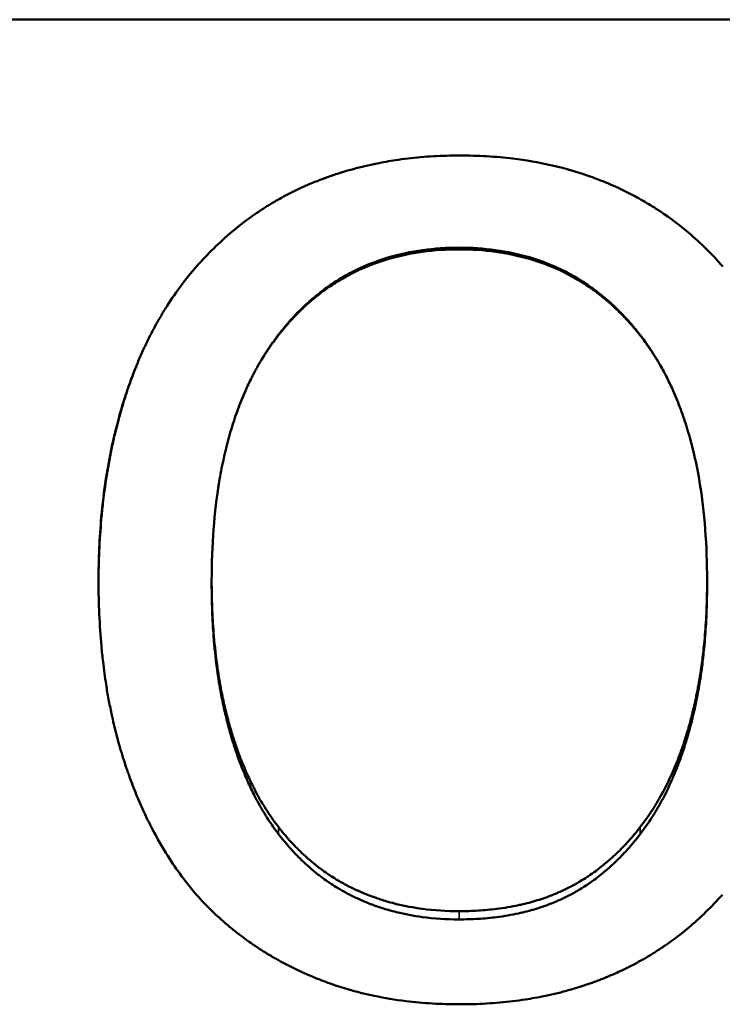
# Model space of a CAD drawing. Header units: inches. Extents: x 3.3 to 58.3, y 0.8 to 38.3.
# Tile 151 of 162: x 40.063 to 40.167, y 35.552 to 35.697. Entities that reach past the tile are written whole.
import ezdxf

# ---------------------------------------------------------------- set-up
doc = ezdxf.new("R2010")
doc.units = ezdxf.units.IN
doc.header["$MEASUREMENT"] = 0
doc.layers.add('Visible (ANSI)', color=7, linetype='Continuous', lineweight=50)
doc.layers.add('Visible Narrow (ANSI)', color=7, linetype='Continuous', lineweight=35)

msp = doc.modelspace()

# ---------------------------------------------------------------- linework, layer by layer
at = {"layer": 'Visible (ANSI)'}
msp.add_line((40.23943, 35.69695), (39.86143, 35.69695), dxfattribs=at)
for points, knots in [([(40.08943, 35.66066), (40.09025, 35.66159), (40.09109, 35.66248), (40.09196, 35.66333), (40.09282, 35.66418), (40.09371, 35.66498), (40.09462, 35.66575), (40.09575, 35.66671), (40.09693, 35.66761), (40.09813, 35.66844), (40.09837, 35.6686), (40.09862, 35.66877), (40.09886, 35.66893), (40.09935, 35.66925), (40.09984, 35.66956), (40.10034, 35.66987), (40.10059, 35.67002), (40.10084, 35.67017), (40.10109, 35.67031), (40.10147, 35.67053), (40.10185, 35.67074), (40.10224, 35.67095), (40.10262, 35.67116), (40.10301, 35.67136), (40.1034, 35.67156), (40.10379, 35.67175), (40.10418, 35.67195), (40.10458, 35.67213), (40.10471, 35.67219), (40.10484, 35.67225), (40.10498, 35.67231), (40.10518, 35.6724), (40.10538, 35.67249), (40.10558, 35.67258), (40.10565, 35.67261), (40.10571, 35.67264), (40.10578, 35.67267), (40.10608, 35.6728), (40.10639, 35.67293), (40.10669, 35.67305), (40.10679, 35.67309), (40.1069, 35.67313), (40.107, 35.67317), (40.1072, 35.67325), (40.10741, 35.67333), (40.10761, 35.67341), (40.10782, 35.67349), (40.10803, 35.67357), (40.10823, 35.67364), (40.10837, 35.67369), (40.10851, 35.67375), (40.10865, 35.67379), (40.10892, 35.67389), (40.1092, 35.67399), (40.10948, 35.67409), (40.10962, 35.67413), (40.10976, 35.67418), (40.1099, 35.67423), (40.11018, 35.67432), (40.11047, 35.67441), (40.11075, 35.67449), (40.11089, 35.67454), (40.11103, 35.67458), (40.11117, 35.67462), (40.1116, 35.67475), (40.11203, 35.67488), (40.11246, 35.67499), (40.11275, 35.67507), (40.11304, 35.67515), (40.11333, 35.67522), (40.11391, 35.67537), (40.11449, 35.67551), (40.11508, 35.67564), (40.11537, 35.6757), (40.11567, 35.67576), (40.11597, 35.67582), (40.11686, 35.676), (40.11776, 35.67616), (40.11867, 35.6763), (40.11928, 35.67639), (40.11989, 35.67647), (40.12051, 35.67655), (40.12174, 35.6767), (40.12299, 35.67681), (40.12426, 35.67688), (40.12553, 35.67695), (40.12682, 35.67699), (40.12813, 35.67699)], [0, 0, 0, 0, 0.166667, 0.166667, 0.166667, 0.333333, 0.333333, 0.333333, 0.541667, 0.541667, 0.541667, 0.583333, 0.583333, 0.583333, 0.666667, 0.666667, 0.666667, 0.708333, 0.708333, 0.708333, 0.770833, 0.770833, 0.770833, 0.833333, 0.833333, 0.833333, 0.895833, 0.895833, 0.895833, 0.916667, 0.916667, 0.916667, 0.947917, 0.947917, 0.947917, 0.958333, 0.958333, 0.958333, 1.005208, 1.005208, 1.005208, 1.020833, 1.020833, 1.020833, 1.052083, 1.052083, 1.052083, 1.083333, 1.083333, 1.083333, 1.104167, 1.104167, 1.104167, 1.145833, 1.145833, 1.145833, 1.166667, 1.166667, 1.166667, 1.208333, 1.208333, 1.208333, 1.229167, 1.229167, 1.229167, 1.291667, 1.291667, 1.291667, 1.333333, 1.333333, 1.333333, 1.416667, 1.416667, 1.416667, 1.458333, 1.458333, 1.458333, 1.583333, 1.583333, 1.583333, 1.666667, 1.666667, 1.666667, 1.833333, 1.833333, 1.833333, 2, 2, 2, 2]), ([(40.12813, 35.67699), (40.12948, 35.67699), (40.13081, 35.67695), (40.13211, 35.67688), (40.13342, 35.6768), (40.1347, 35.67669), (40.13596, 35.67653), (40.13785, 35.6763), (40.13969, 35.67599), (40.14148, 35.67559), (40.14208, 35.67545), (40.14267, 35.67531), (40.14326, 35.67516), (40.14413, 35.67493), (40.145, 35.67468), (40.14585, 35.6744), (40.14614, 35.67431), (40.14642, 35.67422), (40.1467, 35.67412), (40.14712, 35.67398), (40.14754, 35.67383), (40.14796, 35.67368), (40.1483, 35.67355), (40.14865, 35.67342), (40.14899, 35.67328), (40.1494, 35.67312), (40.14981, 35.67295), (40.15021, 35.67278), (40.15028, 35.67275), (40.15035, 35.67272), (40.15041, 35.67269), (40.15062, 35.6726), (40.15082, 35.67251), (40.15102, 35.67242), (40.15122, 35.67233), (40.15141, 35.67224), (40.15161, 35.67215), (40.15174, 35.67208), (40.15188, 35.67202), (40.15201, 35.67196), (40.1524, 35.67177), (40.15279, 35.67158), (40.15318, 35.67138), (40.15344, 35.67124), (40.15369, 35.67111), (40.15395, 35.67097), (40.15471, 35.67056), (40.15546, 35.67013), (40.1562, 35.66967), (40.15669, 35.66937), (40.15718, 35.66906), (40.15766, 35.66874), (40.1591, 35.66778), (40.16048, 35.66673), (40.16181, 35.66561), (40.16358, 35.6641), (40.16526, 35.66246), (40.16683, 35.66066)], [0, 0, 0, 0, 0.166667, 0.166667, 0.166667, 0.333333, 0.333333, 0.333333, 0.583333, 0.583333, 0.583333, 0.666667, 0.666667, 0.666667, 0.791667, 0.791667, 0.791667, 0.833333, 0.833333, 0.833333, 0.895833, 0.895833, 0.895833, 0.947917, 0.947917, 0.947917, 1.010417, 1.010417, 1.010417, 1.020833, 1.020833, 1.020833, 1.052083, 1.052083, 1.052083, 1.083333, 1.083333, 1.083333, 1.104167, 1.104167, 1.104167, 1.166667, 1.166667, 1.166667, 1.208333, 1.208333, 1.208333, 1.333333, 1.333333, 1.333333, 1.416667, 1.416667, 1.416667, 1.666667, 1.666667, 1.666667, 2, 2, 2, 2]), ([(40.12803, 35.66319), (40.12618, 35.66319), (40.1244, 35.66308), (40.12268, 35.66284), (40.12095, 35.66261), (40.11929, 35.66226), (40.1177, 35.6618), (40.1157, 35.66122), (40.1138, 35.66046), (40.112, 35.65951), (40.11164, 35.65932), (40.11128, 35.65913), (40.11093, 35.65892), (40.11023, 35.65852), (40.10954, 35.65808), (40.10886, 35.65762), (40.10853, 35.65739), (40.10819, 35.65715), (40.10787, 35.6569), (40.10737, 35.65653), (40.10689, 35.65614), (40.10641, 35.65574), (40.10594, 35.65534), (40.10547, 35.65492), (40.10501, 35.65448), (40.10463, 35.65412), (40.10425, 35.65374), (40.10388, 35.65336), (40.10381, 35.65328), (40.10374, 35.6532), (40.10366, 35.65313), (40.1033, 35.65274), (40.10293, 35.65233), (40.10258, 35.65192), (40.10251, 35.65184), (40.10244, 35.65176), (40.10237, 35.65167), (40.10216, 35.65142), (40.10195, 35.65117), (40.10174, 35.65091), (40.10164, 35.65078), (40.10153, 35.65065), (40.10143, 35.65052), (40.10133, 35.65039), (40.10123, 35.65025), (40.10113, 35.65012), (40.10099, 35.64994), (40.10086, 35.64977), (40.10073, 35.64958), (40.10066, 35.64949), (40.1006, 35.6494), (40.10053, 35.64931), (40.1004, 35.64913), (40.10027, 35.64895), (40.10015, 35.64876), (40.10008, 35.64867), (40.10002, 35.64857), (40.09996, 35.64848), (40.09983, 35.64829), (40.09971, 35.64811), (40.09958, 35.64792), (40.09952, 35.64782), (40.09946, 35.64772), (40.0994, 35.64763), (40.09922, 35.64734), (40.09904, 35.64705), (40.09886, 35.64675), (40.09875, 35.64656), (40.09863, 35.64636), (40.09852, 35.64616), (40.09829, 35.64576), (40.09807, 35.64535), (40.09785, 35.64494), (40.09774, 35.64473), (40.09763, 35.64453), (40.09753, 35.64432), (40.09721, 35.64369), (40.09691, 35.64305), (40.09662, 35.64239), (40.09642, 35.64195), (40.09623, 35.64151), (40.09605, 35.64105), (40.09568, 35.64015), (40.09534, 35.63922), (40.09502, 35.63827), (40.09486, 35.63779), (40.09471, 35.63731), (40.09456, 35.63682), (40.09411, 35.63535), (40.09372, 35.63383), (40.09338, 35.63224), (40.09315, 35.63119), (40.09294, 35.6301), (40.09276, 35.629), (40.09239, 35.62678), (40.09212, 35.62447), (40.09194, 35.62205), (40.09175, 35.61963), (40.09166, 35.61711), (40.09166, 35.61449)], [0, 0, 0, 0, 0.166667, 0.166667, 0.166667, 0.333333, 0.333333, 0.333333, 0.541667, 0.541667, 0.541667, 0.583333, 0.583333, 0.583333, 0.666667, 0.666667, 0.666667, 0.708333, 0.708333, 0.708333, 0.770833, 0.770833, 0.770833, 0.833333, 0.833333, 0.833333, 0.885417, 0.885417, 0.885417, 0.895833, 0.895833, 0.895833, 0.947917, 0.947917, 0.947917, 0.958333, 0.958333, 0.958333, 0.989583, 0.989583, 0.989583, 1.005208, 1.005208, 1.005208, 1.020833, 1.020833, 1.020833, 1.041667, 1.041667, 1.041667, 1.052083, 1.052083, 1.052083, 1.072917, 1.072917, 1.072917, 1.083333, 1.083333, 1.083333, 1.104167, 1.104167, 1.104167, 1.114583, 1.114583, 1.114583, 1.145833, 1.145833, 1.145833, 1.166667, 1.166667, 1.166667, 1.208333, 1.208333, 1.208333, 1.229167, 1.229167, 1.229167, 1.291667, 1.291667, 1.291667, 1.333333, 1.333333, 1.333333, 1.416667, 1.416667, 1.416667, 1.458333, 1.458333, 1.458333, 1.583333, 1.583333, 1.583333, 1.666667, 1.666667, 1.666667, 1.833333, 1.833333, 1.833333, 2, 2, 2, 2]), ([(40.12803, 35.66345), (40.12618, 35.66345), (40.1244, 35.66333), (40.12268, 35.66309), (40.12095, 35.66286), (40.11929, 35.66251), (40.1177, 35.66203), (40.1157, 35.66144), (40.1138, 35.66067), (40.112, 35.65971), (40.11164, 35.65952), (40.11128, 35.65932), (40.11093, 35.65912), (40.11023, 35.6587), (40.10954, 35.65826), (40.10886, 35.65779), (40.10853, 35.65755), (40.10819, 35.65731), (40.10787, 35.65706), (40.10737, 35.65668), (40.10689, 35.65629), (40.10641, 35.65588), (40.10594, 35.65547), (40.10547, 35.65505), (40.10501, 35.65461), (40.10463, 35.65424), (40.10425, 35.65386), (40.10388, 35.65347), (40.10381, 35.65339), (40.10374, 35.65331), (40.10366, 35.65323), (40.1033, 35.65283), (40.10293, 35.65243), (40.10258, 35.65201), (40.10251, 35.65192), (40.10244, 35.65184), (40.10237, 35.65175), (40.10216, 35.6515), (40.10195, 35.65124), (40.10174, 35.65098), (40.10164, 35.65085), (40.10153, 35.65072), (40.10143, 35.65058), (40.10133, 35.65045), (40.10123, 35.65032), (40.10113, 35.65018), (40.10099, 35.65), (40.10086, 35.64982), (40.10073, 35.64963), (40.10066, 35.64954), (40.1006, 35.64945), (40.10053, 35.64936), (40.1004, 35.64917), (40.10027, 35.64899), (40.10015, 35.6488), (40.10008, 35.6487), (40.10002, 35.64861), (40.09996, 35.64851), (40.09983, 35.64833), (40.09971, 35.64813), (40.09958, 35.64794), (40.09952, 35.64784), (40.09946, 35.64775), (40.0994, 35.64765), (40.09922, 35.64736), (40.09904, 35.64706), (40.09886, 35.64676), (40.09877, 35.6466), (40.09867, 35.64643), (40.09857, 35.64626)], [0, 0, 0, 0, 0.166667, 0.166667, 0.166667, 0.333333, 0.333333, 0.333333, 0.541667, 0.541667, 0.541667, 0.583333, 0.583333, 0.583333, 0.666667, 0.666667, 0.666667, 0.708333, 0.708333, 0.708333, 0.770833, 0.770833, 0.770833, 0.833333, 0.833333, 0.833333, 0.885417, 0.885417, 0.885417, 0.895833, 0.895833, 0.895833, 0.947917, 0.947917, 0.947917, 0.958333, 0.958333, 0.958333, 0.989583, 0.989583, 0.989583, 1.005208, 1.005208, 1.005208, 1.020833, 1.020833, 1.020833, 1.041667, 1.041667, 1.041667, 1.052083, 1.052083, 1.052083, 1.072917, 1.072917, 1.072917, 1.083333, 1.083333, 1.083333, 1.104167, 1.104167, 1.104167, 1.114583, 1.114583, 1.114583, 1.145833, 1.145833, 1.145833, 1.163183, 1.163183, 1.163183, 1.163183]), ([(40.15755, 35.64626), (40.15728, 35.64673), (40.15701, 35.6472), (40.15672, 35.64765), (40.15666, 35.64775), (40.1566, 35.64784), (40.15654, 35.64794), (40.15623, 35.64842), (40.15591, 35.6489), (40.15559, 35.64936), (40.15552, 35.64945), (40.15546, 35.64954), (40.15539, 35.64963), (40.15519, 35.64991), (40.15499, 35.65018), (40.15479, 35.65045), (40.15468, 35.65058), (40.15458, 35.65072), (40.15448, 35.65085), (40.15437, 35.65098), (40.15427, 35.65111), (40.15416, 35.65124), (40.15402, 35.65141), (40.15388, 35.65159), (40.15374, 35.65175), (40.15367, 35.65184), (40.1536, 35.65192), (40.15353, 35.65201), (40.15339, 35.65218), (40.15324, 35.65234), (40.1531, 35.6525), (40.15303, 35.65259), (40.15295, 35.65267), (40.15288, 35.65275), (40.15273, 35.65291), (40.15259, 35.65307), (40.15244, 35.65323), (40.15237, 35.65331), (40.15229, 35.65339), (40.15222, 35.65347), (40.152, 35.6537), (40.15177, 35.65393), (40.15154, 35.65416), (40.15139, 35.65431), (40.15124, 35.65446), (40.15109, 35.65461), (40.15078, 35.6549), (40.15047, 35.65519), (40.15016, 35.65547), (40.15, 35.65561), (40.14984, 35.65575), (40.14968, 35.65588), (40.1492, 35.65629), (40.14872, 35.65668), (40.14822, 35.65706), (40.14789, 35.65731), (40.14756, 35.65755), (40.14722, 35.65779), (40.14655, 35.65826), (40.14586, 35.6587), (40.14515, 35.65912), (40.1448, 35.65932), (40.14444, 35.65952), (40.14408, 35.65971), (40.143, 35.66029), (40.14188, 35.6608), (40.14072, 35.66124), (40.13996, 35.66153), (40.13917, 35.6618), (40.13837, 35.66203), (40.13677, 35.66251), (40.13511, 35.66286), (40.13339, 35.66309), (40.13167, 35.66333), (40.12988, 35.66345), (40.12803, 35.66345)], [0.836817, 0.836817, 0.836817, 0.836817, 0.885417, 0.885417, 0.885417, 0.895833, 0.895833, 0.895833, 0.947917, 0.947917, 0.947917, 0.958333, 0.958333, 0.958333, 0.989583, 0.989583, 0.989583, 1.005208, 1.005208, 1.005208, 1.020833, 1.020833, 1.020833, 1.041667, 1.041667, 1.041667, 1.052083, 1.052083, 1.052083, 1.072917, 1.072917, 1.072917, 1.083333, 1.083333, 1.083333, 1.104167, 1.104167, 1.104167, 1.114583, 1.114583, 1.114583, 1.145833, 1.145833, 1.145833, 1.166667, 1.166667, 1.166667, 1.208333, 1.208333, 1.208333, 1.229167, 1.229167, 1.229167, 1.291667, 1.291667, 1.291667, 1.333333, 1.333333, 1.333333, 1.416667, 1.416667, 1.416667, 1.458333, 1.458333, 1.458333, 1.583333, 1.583333, 1.583333, 1.666667, 1.666667, 1.666667, 1.833333, 1.833333, 1.833333, 2, 2, 2, 2]), ([(40.1645, 35.61449), (40.1645, 35.61711), (40.16441, 35.61963), (40.16422, 35.62205), (40.16404, 35.62447), (40.16376, 35.62678), (40.1634, 35.629), (40.16294, 35.63177), (40.16233, 35.63437), (40.16159, 35.63682), (40.16144, 35.63731), (40.16128, 35.63779), (40.16112, 35.63827), (40.1608, 35.63922), (40.16046, 35.64015), (40.16009, 35.64105), (40.15991, 35.64151), (40.15972, 35.64195), (40.15952, 35.64239), (40.15923, 35.64305), (40.15892, 35.64369), (40.15861, 35.64432), (40.15829, 35.64495), (40.15796, 35.64556), (40.15761, 35.64616), (40.15732, 35.64666), (40.15703, 35.64715), (40.15672, 35.64763), (40.15666, 35.64772), (40.1566, 35.64782), (40.15654, 35.64792), (40.15623, 35.64839), (40.15591, 35.64886), (40.15559, 35.64931), (40.15552, 35.6494), (40.15546, 35.64949), (40.15539, 35.64958), (40.15519, 35.64986), (40.15499, 35.65012), (40.15479, 35.65039), (40.15468, 35.65052), (40.15458, 35.65065), (40.15448, 35.65078), (40.15437, 35.65091), (40.15427, 35.65104), (40.15416, 35.65117), (40.15402, 35.65134), (40.15388, 35.65151), (40.15374, 35.65167), (40.15367, 35.65176), (40.1536, 35.65184), (40.15353, 35.65192), (40.15339, 35.65209), (40.15324, 35.65225), (40.1531, 35.65241), (40.15303, 35.65249), (40.15295, 35.65257), (40.15288, 35.65265), (40.15273, 35.65281), (40.15259, 35.65297), (40.15244, 35.65313), (40.15237, 35.6532), (40.15229, 35.65328), (40.15222, 35.65336), (40.152, 35.65359), (40.15177, 35.65382), (40.15154, 35.65404), (40.15139, 35.65419), (40.15124, 35.65434), (40.15109, 35.65448), (40.15078, 35.65477), (40.15047, 35.65506), (40.15016, 35.65533), (40.15, 35.65547), (40.14984, 35.65561), (40.14968, 35.65574), (40.1492, 35.65614), (40.14872, 35.65653), (40.14822, 35.6569), (40.14789, 35.65715), (40.14756, 35.65739), (40.14722, 35.65762), (40.14655, 35.65808), (40.14586, 35.65852), (40.14515, 35.65892), (40.1448, 35.65913), (40.14444, 35.65932), (40.14408, 35.65951), (40.143, 35.66008), (40.14188, 35.66058), (40.14072, 35.66101), (40.13996, 35.6613), (40.13917, 35.66157), (40.13837, 35.6618), (40.13677, 35.66226), (40.13511, 35.66261), (40.13339, 35.66284), (40.13167, 35.66308), (40.12988, 35.66319), (40.12803, 35.66319)], [0, 0, 0, 0, 0.166667, 0.166667, 0.166667, 0.333333, 0.333333, 0.333333, 0.541667, 0.541667, 0.541667, 0.583333, 0.583333, 0.583333, 0.666667, 0.666667, 0.666667, 0.708333, 0.708333, 0.708333, 0.770833, 0.770833, 0.770833, 0.833333, 0.833333, 0.833333, 0.885417, 0.885417, 0.885417, 0.895833, 0.895833, 0.895833, 0.947917, 0.947917, 0.947917, 0.958333, 0.958333, 0.958333, 0.989583, 0.989583, 0.989583, 1.005208, 1.005208, 1.005208, 1.020833, 1.020833, 1.020833, 1.041667, 1.041667, 1.041667, 1.052083, 1.052083, 1.052083, 1.072917, 1.072917, 1.072917, 1.083333, 1.083333, 1.083333, 1.104167, 1.104167, 1.104167, 1.114583, 1.114583, 1.114583, 1.145833, 1.145833, 1.145833, 1.166667, 1.166667, 1.166667, 1.208333, 1.208333, 1.208333, 1.229167, 1.229167, 1.229167, 1.291667, 1.291667, 1.291667, 1.333333, 1.333333, 1.333333, 1.416667, 1.416667, 1.416667, 1.458333, 1.458333, 1.458333, 1.583333, 1.583333, 1.583333, 1.666667, 1.666667, 1.666667, 1.833333, 1.833333, 1.833333, 2, 2, 2, 2]), ([(40.07503, 35.61449), (40.07503, 35.61611), (40.07507, 35.6177), (40.07514, 35.61927), (40.0752, 35.62083), (40.07531, 35.62238), (40.07544, 35.62389), (40.07562, 35.62579), (40.07584, 35.62765), (40.07612, 35.62946), (40.07617, 35.62983), (40.07623, 35.63019), (40.07629, 35.63055), (40.07641, 35.63127), (40.07654, 35.63198), (40.07668, 35.63269), (40.07674, 35.63305), (40.07682, 35.6334), (40.07689, 35.63375), (40.07703, 35.63445), (40.07719, 35.63514), (40.07735, 35.63583), (40.07743, 35.63618), (40.07751, 35.63652), (40.0776, 35.63686), (40.07773, 35.63737), (40.07786, 35.63788), (40.078, 35.63838), (40.07811, 35.6388), (40.07823, 35.63922), (40.07835, 35.63964), (40.0785, 35.64014), (40.07865, 35.64063), (40.07881, 35.64112), (40.07883, 35.6412), (40.07886, 35.64129), (40.07888, 35.64137), (40.07896, 35.64161), (40.07904, 35.64185), (40.07912, 35.6421), (40.0792, 35.64234), (40.07929, 35.64258), (40.07937, 35.64282), (40.07942, 35.64298), (40.07948, 35.64314), (40.07953, 35.6433), (40.0797, 35.64377), (40.07988, 35.64424), (40.08005, 35.64471), (40.08017, 35.64502), (40.08029, 35.64533), (40.08041, 35.64563), (40.08066, 35.64624), (40.08091, 35.64685), (40.08117, 35.64744), (40.0813, 35.64774), (40.08143, 35.64803), (40.08156, 35.64833), (40.08183, 35.64891), (40.0821, 35.64949), (40.08238, 35.65006), (40.08252, 35.65034), (40.08267, 35.65062), (40.08281, 35.6509), (40.08325, 35.65174), (40.0837, 35.65256), (40.08417, 35.65335), (40.08448, 35.65389), (40.0848, 35.65441), (40.08513, 35.65492), (40.08578, 35.65595), (40.08647, 35.65694), (40.08718, 35.6579), (40.0879, 35.65886), (40.08865, 35.65978), (40.08943, 35.66066)], [0, 0, 0, 0, 0.166667, 0.166667, 0.166667, 0.333333, 0.333333, 0.333333, 0.541667, 0.541667, 0.541667, 0.583333, 0.583333, 0.583333, 0.666667, 0.666667, 0.666667, 0.708333, 0.708333, 0.708333, 0.791667, 0.791667, 0.791667, 0.833333, 0.833333, 0.833333, 0.895833, 0.895833, 0.895833, 0.947917, 0.947917, 0.947917, 1.010417, 1.010417, 1.010417, 1.020833, 1.020833, 1.020833, 1.052083, 1.052083, 1.052083, 1.083333, 1.083333, 1.083333, 1.104167, 1.104167, 1.104167, 1.166667, 1.166667, 1.166667, 1.208333, 1.208333, 1.208333, 1.291667, 1.291667, 1.291667, 1.333333, 1.333333, 1.333333, 1.416667, 1.416667, 1.416667, 1.458333, 1.458333, 1.458333, 1.583333, 1.583333, 1.583333, 1.666667, 1.666667, 1.666667, 1.833333, 1.833333, 1.833333, 2, 2, 2, 2]), ([(40.07503, 35.61425), (40.07504, 35.61581), (40.07507, 35.61734), (40.07514, 35.61886), (40.0752, 35.62045), (40.07531, 35.62202), (40.07544, 35.62356), (40.07551, 35.62433), (40.07559, 35.62509), (40.07568, 35.62585), (40.0758, 35.62698), (40.07595, 35.6281), (40.07612, 35.62921), (40.07617, 35.62958), (40.07623, 35.62995), (40.07629, 35.63031), (40.07641, 35.63104), (40.07654, 35.63177), (40.07668, 35.63249), (40.07674, 35.63285), (40.07682, 35.6332), (40.07689, 35.63356), (40.07703, 35.63427), (40.07719, 35.63498), (40.07735, 35.63568), (40.07743, 35.63602), (40.07751, 35.63637), (40.0776, 35.63672), (40.07773, 35.63724), (40.07786, 35.63775), (40.078, 35.63827), (40.07805, 35.63844), (40.07809, 35.63861), (40.07814, 35.63878), (40.07821, 35.63903), (40.07828, 35.63928), (40.07835, 35.63954), (40.07838, 35.63962), (40.0784, 35.63971), (40.07843, 35.63979), (40.07848, 35.63996), (40.07853, 35.64013), (40.07858, 35.64029), (40.0786, 35.64038), (40.07863, 35.64046), (40.07865, 35.64054), (40.0787, 35.64071), (40.07875, 35.64088), (40.07881, 35.64104), (40.07883, 35.64113), (40.07886, 35.64121), (40.07888, 35.64129), (40.07894, 35.64146), (40.07899, 35.64162), (40.07904, 35.64179), (40.07907, 35.64187), (40.0791, 35.64195), (40.07912, 35.64203), (40.0792, 35.64228), (40.07929, 35.64252), (40.07937, 35.64277), (40.07942, 35.64293), (40.07948, 35.64309), (40.07953, 35.64325), (40.0797, 35.64373), (40.07988, 35.64421), (40.08005, 35.64468), (40.08017, 35.645), (40.08029, 35.64531), (40.08041, 35.64562), (40.0805, 35.64584), (40.08058, 35.64605), (40.08067, 35.64626)], [0.008146, 0.008146, 0.008146, 0.008146, 0.166667, 0.166667, 0.166667, 0.333333, 0.333333, 0.333333, 0.416667, 0.416667, 0.416667, 0.541667, 0.541667, 0.541667, 0.583333, 0.583333, 0.583333, 0.666667, 0.666667, 0.666667, 0.708333, 0.708333, 0.708333, 0.791667, 0.791667, 0.791667, 0.833333, 0.833333, 0.833333, 0.895833, 0.895833, 0.895833, 0.916667, 0.916667, 0.916667, 0.947917, 0.947917, 0.947917, 0.958333, 0.958333, 0.958333, 0.979167, 0.979167, 0.979167, 0.989583, 0.989583, 0.989583, 1.010417, 1.010417, 1.010417, 1.020833, 1.020833, 1.020833, 1.041667, 1.041667, 1.041667, 1.052083, 1.052083, 1.052083, 1.083333, 1.083333, 1.083333, 1.104167, 1.104167, 1.104167, 1.166667, 1.166667, 1.166667, 1.208333, 1.208333, 1.208333, 1.236959, 1.236959, 1.236959, 1.236959]), ([(40.08943, 35.56837), (40.08867, 35.56925), (40.08794, 35.57016), (40.08724, 35.57111), (40.08654, 35.57206), (40.08587, 35.57304), (40.08522, 35.57406), (40.08442, 35.57533), (40.08365, 35.57665), (40.08294, 35.57803), (40.08279, 35.57831), (40.08265, 35.57858), (40.08251, 35.57886), (40.08223, 35.57942), (40.08196, 35.57999), (40.08169, 35.58057), (40.08156, 35.58086), (40.08142, 35.58115), (40.0813, 35.58144), (40.0811, 35.58188), (40.08091, 35.58232), (40.08072, 35.58277), (40.08054, 35.58322), (40.08035, 35.58368), (40.08017, 35.58413), (40.08, 35.58459), (40.07982, 35.58506), (40.07965, 35.58552), (40.07959, 35.58568), (40.07954, 35.58584), (40.07948, 35.58599), (40.0794, 35.58623), (40.07931, 35.58647), (40.07923, 35.5867), (40.0792, 35.58678), (40.07917, 35.58686), (40.07915, 35.58694), (40.07903, 35.5873), (40.0789, 35.58766), (40.07879, 35.58803), (40.07875, 35.58815), (40.07871, 35.58827), (40.07867, 35.58839), (40.07859, 35.58863), (40.07852, 35.58888), (40.07844, 35.58912), (40.07837, 35.58937), (40.07829, 35.58962), (40.07822, 35.58987), (40.07817, 35.59003), (40.07812, 35.5902), (40.07808, 35.59036), (40.07798, 35.5907), (40.07789, 35.59103), (40.0778, 35.59137), (40.07776, 35.59153), (40.07771, 35.5917), (40.07767, 35.59187), (40.07758, 35.59221), (40.07749, 35.59255), (40.07741, 35.59289), (40.07737, 35.59306), (40.07733, 35.59324), (40.07729, 35.59341), (40.07717, 35.59392), (40.07705, 35.59444), (40.07694, 35.59497), (40.07686, 35.59532), (40.07679, 35.59567), (40.07672, 35.59602), (40.07658, 35.59673), (40.07645, 35.59745), (40.07632, 35.59817), (40.07626, 35.59853), (40.0762, 35.59889), (40.07615, 35.59926), (40.07598, 35.60036), (40.07582, 35.60147), (40.07569, 35.6026), (40.0756, 35.60335), (40.07553, 35.60412), (40.07546, 35.60488), (40.07531, 35.60642), (40.07521, 35.60799), (40.07514, 35.60959), (40.07507, 35.61119), (40.07503, 35.61282), (40.07503, 35.61449)], [0, 0, 0, 0, 0.166667, 0.166667, 0.166667, 0.333333, 0.333333, 0.333333, 0.541667, 0.541667, 0.541667, 0.583333, 0.583333, 0.583333, 0.666667, 0.666667, 0.666667, 0.708333, 0.708333, 0.708333, 0.770833, 0.770833, 0.770833, 0.833333, 0.833333, 0.833333, 0.895833, 0.895833, 0.895833, 0.916667, 0.916667, 0.916667, 0.947917, 0.947917, 0.947917, 0.958333, 0.958333, 0.958333, 1.005208, 1.005208, 1.005208, 1.020833, 1.020833, 1.020833, 1.052083, 1.052083, 1.052083, 1.083333, 1.083333, 1.083333, 1.104167, 1.104167, 1.104167, 1.145833, 1.145833, 1.145833, 1.166667, 1.166667, 1.166667, 1.208333, 1.208333, 1.208333, 1.229167, 1.229167, 1.229167, 1.291667, 1.291667, 1.291667, 1.333333, 1.333333, 1.333333, 1.416667, 1.416667, 1.416667, 1.458333, 1.458333, 1.458333, 1.583333, 1.583333, 1.583333, 1.666667, 1.666667, 1.666667, 1.833333, 1.833333, 1.833333, 2, 2, 2, 2]), ([(40.09166, 35.61449), (40.09166, 35.61317), (40.09169, 35.61188), (40.09173, 35.61061), (40.09178, 35.60934), (40.09185, 35.6081), (40.09195, 35.60689), (40.09207, 35.60536), (40.09222, 35.60388), (40.09242, 35.60244), (40.09246, 35.60215), (40.0925, 35.60186), (40.09254, 35.60158), (40.09262, 35.60101), (40.09271, 35.60044), (40.09281, 35.59988), (40.09286, 35.5996), (40.0929, 35.59933), (40.09296, 35.59905), (40.09303, 35.59863), (40.09311, 35.59822), (40.09319, 35.59782), (40.09328, 35.59741), (40.09336, 35.59701), (40.09345, 35.5966), (40.09354, 35.5962), (40.09363, 35.59581), (40.09373, 35.59541), (40.09376, 35.59528), (40.0938, 35.59515), (40.09383, 35.59502), (40.09388, 35.59483), (40.09393, 35.59463), (40.09398, 35.59444), (40.094, 35.59437), (40.09401, 35.59431), (40.09403, 35.59424), (40.09411, 35.59396), (40.09419, 35.59367), (40.09427, 35.59338), (40.09429, 35.59329), (40.09432, 35.59319), (40.09435, 35.5931), (40.0944, 35.59291), (40.09446, 35.59272), (40.09451, 35.59253), (40.09457, 35.59234), (40.09463, 35.59216), (40.09468, 35.59197), (40.09472, 35.59185), (40.09476, 35.59173), (40.0948, 35.5916), (40.09488, 35.59136), (40.09496, 35.59111), (40.09504, 35.59087), (40.09508, 35.59075), (40.09512, 35.59063), (40.09516, 35.59051), (40.09524, 35.59027), (40.09532, 35.59003), (40.0954, 35.5898), (40.09545, 35.58968), (40.09549, 35.58956), (40.09553, 35.58944), (40.09566, 35.58909), (40.09579, 35.58875), (40.09592, 35.5884), (40.09601, 35.58817), (40.0961, 35.58795), (40.09619, 35.58772), (40.09637, 35.58727), (40.09656, 35.58683), (40.09675, 35.58639), (40.09685, 35.58618), (40.09694, 35.58596), (40.09704, 35.58575), (40.09734, 35.5851), (40.09764, 35.58448), (40.09796, 35.58387), (40.09817, 35.58346), (40.09838, 35.58306), (40.0986, 35.58267), (40.09905, 35.58189), (40.09951, 35.58113), (40.09999, 35.58041), (40.10047, 35.57968), (40.10097, 35.57899), (40.10148, 35.57832)], [0, 0, 0, 0, 0.166667, 0.166667, 0.166667, 0.333333, 0.333333, 0.333333, 0.541667, 0.541667, 0.541667, 0.583333, 0.583333, 0.583333, 0.666667, 0.666667, 0.666667, 0.708333, 0.708333, 0.708333, 0.770833, 0.770833, 0.770833, 0.833333, 0.833333, 0.833333, 0.895833, 0.895833, 0.895833, 0.916667, 0.916667, 0.916667, 0.947917, 0.947917, 0.947917, 0.958333, 0.958333, 0.958333, 1.005208, 1.005208, 1.005208, 1.020833, 1.020833, 1.020833, 1.052083, 1.052083, 1.052083, 1.083333, 1.083333, 1.083333, 1.104167, 1.104167, 1.104167, 1.145833, 1.145833, 1.145833, 1.166667, 1.166667, 1.166667, 1.208333, 1.208333, 1.208333, 1.229167, 1.229167, 1.229167, 1.291667, 1.291667, 1.291667, 1.333333, 1.333333, 1.333333, 1.416667, 1.416667, 1.416667, 1.458333, 1.458333, 1.458333, 1.583333, 1.583333, 1.583333, 1.666667, 1.666667, 1.666667, 1.833333, 1.833333, 1.833333, 2, 2, 2, 2]), ([(40.15468, 35.57832), (40.15521, 35.579), (40.15572, 35.57971), (40.1562, 35.58044), (40.15669, 35.58117), (40.15716, 35.58194), (40.15761, 35.58273), (40.15816, 35.58372), (40.15869, 35.58476), (40.15918, 35.58584), (40.15928, 35.58605), (40.15938, 35.58627), (40.15948, 35.58649), (40.15967, 35.58693), (40.15985, 35.58738), (40.16004, 35.58783), (40.16013, 35.58806), (40.16022, 35.58829), (40.16031, 35.58852), (40.16048, 35.58898), (40.16065, 35.58945), (40.16082, 35.58992), (40.1609, 35.59016), (40.16099, 35.5904), (40.16107, 35.59064), (40.16119, 35.591), (40.1613, 35.59137), (40.16142, 35.59174), (40.16152, 35.59205), (40.16161, 35.59236), (40.1617, 35.59267), (40.16181, 35.59305), (40.16192, 35.59343), (40.16202, 35.59381), (40.16204, 35.59388), (40.16206, 35.59394), (40.16207, 35.59401), (40.16213, 35.5942), (40.16218, 35.59439), (40.16223, 35.59459), (40.16228, 35.59478), (40.16233, 35.59498), (40.16237, 35.59517), (40.16241, 35.5953), (40.16244, 35.59544), (40.16247, 35.59557), (40.16256, 35.59596), (40.16266, 35.59636), (40.16274, 35.59676), (40.1628, 35.59703), (40.16286, 35.5973), (40.16291, 35.59757), (40.16303, 35.59811), (40.16313, 35.59865), (40.16323, 35.5992), (40.16328, 35.59948), (40.16333, 35.59975), (40.16338, 35.60003), (40.16347, 35.60059), (40.16356, 35.60115), (40.16364, 35.60172), (40.16368, 35.602), (40.16372, 35.60229), (40.16376, 35.60258), (40.16387, 35.60344), (40.16397, 35.60431), (40.16406, 35.6052), (40.16412, 35.60579), (40.16417, 35.60639), (40.16422, 35.60699), (40.16431, 35.60819), (40.16438, 35.60942), (40.16443, 35.61067), (40.16448, 35.61192), (40.1645, 35.61319), (40.1645, 35.61449)], [0, 0, 0, 0, 0.166667, 0.166667, 0.166667, 0.333333, 0.333333, 0.333333, 0.541667, 0.541667, 0.541667, 0.583333, 0.583333, 0.583333, 0.666667, 0.666667, 0.666667, 0.708333, 0.708333, 0.708333, 0.791667, 0.791667, 0.791667, 0.833333, 0.833333, 0.833333, 0.895833, 0.895833, 0.895833, 0.947917, 0.947917, 0.947917, 1.010417, 1.010417, 1.010417, 1.020833, 1.020833, 1.020833, 1.052083, 1.052083, 1.052083, 1.083333, 1.083333, 1.083333, 1.104167, 1.104167, 1.104167, 1.166667, 1.166667, 1.166667, 1.208333, 1.208333, 1.208333, 1.291667, 1.291667, 1.291667, 1.333333, 1.333333, 1.333333, 1.416667, 1.416667, 1.416667, 1.458333, 1.458333, 1.458333, 1.583333, 1.583333, 1.583333, 1.666667, 1.666667, 1.666667, 1.833333, 1.833333, 1.833333, 2, 2, 2, 2]), ([(40.09166, 35.61401), (40.09166, 35.61267), (40.09169, 35.61136), (40.09173, 35.61007), (40.09178, 35.60879), (40.09185, 35.60752), (40.09195, 35.60629), (40.09207, 35.60474), (40.09222, 35.60324), (40.09242, 35.60177), (40.09246, 35.60148), (40.0925, 35.60119), (40.09254, 35.6009), (40.09262, 35.60032), (40.09271, 35.59975), (40.09281, 35.59918), (40.09286, 35.5989), (40.0929, 35.59861), (40.09296, 35.59833), (40.09303, 35.59791), (40.09311, 35.5975), (40.09319, 35.59708), (40.09328, 35.59667), (40.09336, 35.59626), (40.09345, 35.59585), (40.09354, 35.59545), (40.09363, 35.59504), (40.09373, 35.59464), (40.09376, 35.59451), (40.0938, 35.59438), (40.09383, 35.59425), (40.09388, 35.59405), (40.09393, 35.59385), (40.09398, 35.59365), (40.094, 35.59359), (40.09401, 35.59352), (40.09403, 35.59346), (40.09411, 35.59316), (40.09419, 35.59287), (40.09427, 35.59258), (40.09429, 35.59248), (40.09432, 35.59239), (40.09435, 35.59229), (40.0944, 35.5921), (40.09446, 35.59191), (40.09451, 35.59172), (40.09457, 35.59153), (40.09463, 35.59134), (40.09468, 35.59115), (40.09472, 35.59102), (40.09476, 35.5909), (40.0948, 35.59078), (40.09488, 35.59053), (40.09496, 35.59028), (40.09504, 35.59003), (40.09508, 35.58991), (40.09512, 35.58979), (40.09516, 35.58967), (40.09524, 35.58942), (40.09532, 35.58918), (40.0954, 35.58894), (40.09545, 35.58882), (40.09549, 35.5887), (40.09553, 35.58858), (40.09566, 35.58823), (40.09579, 35.58788), (40.09592, 35.58753), (40.09601, 35.58729), (40.0961, 35.58706), (40.09619, 35.58684), (40.09637, 35.58638), (40.09656, 35.58593), (40.09675, 35.58549), (40.09685, 35.58527), (40.09694, 35.58505), (40.09704, 35.58483), (40.09734, 35.58418), (40.09764, 35.58354), (40.09796, 35.58292), (40.09817, 35.58251), (40.09838, 35.58211), (40.0986, 35.58171), (40.09905, 35.58091), (40.09951, 35.58015), (40.09999, 35.57941), (40.10047, 35.57868), (40.10097, 35.57797), (40.10148, 35.57729)], [0, 0, 0, 0, 0.166667, 0.166667, 0.166667, 0.333333, 0.333333, 0.333333, 0.541667, 0.541667, 0.541667, 0.583333, 0.583333, 0.583333, 0.666667, 0.666667, 0.666667, 0.708333, 0.708333, 0.708333, 0.770833, 0.770833, 0.770833, 0.833333, 0.833333, 0.833333, 0.895833, 0.895833, 0.895833, 0.916667, 0.916667, 0.916667, 0.947917, 0.947917, 0.947917, 0.958333, 0.958333, 0.958333, 1.005208, 1.005208, 1.005208, 1.020833, 1.020833, 1.020833, 1.052083, 1.052083, 1.052083, 1.083333, 1.083333, 1.083333, 1.104167, 1.104167, 1.104167, 1.145833, 1.145833, 1.145833, 1.166667, 1.166667, 1.166667, 1.208333, 1.208333, 1.208333, 1.229167, 1.229167, 1.229167, 1.291667, 1.291667, 1.291667, 1.333333, 1.333333, 1.333333, 1.416667, 1.416667, 1.416667, 1.458333, 1.458333, 1.458333, 1.583333, 1.583333, 1.583333, 1.666667, 1.666667, 1.666667, 1.833333, 1.833333, 1.833333, 2, 2, 2, 2]), ([(40.15468, 35.57729), (40.15521, 35.57798), (40.15572, 35.5787), (40.1562, 35.57944), (40.15669, 35.58019), (40.15716, 35.58096), (40.15761, 35.58177), (40.15816, 35.58277), (40.15869, 35.58382), (40.15918, 35.58492), (40.15928, 35.58514), (40.15938, 35.58536), (40.15948, 35.58558), (40.15967, 35.58603), (40.15985, 35.58648), (40.16004, 35.58695), (40.16013, 35.58718), (40.16022, 35.58741), (40.16031, 35.58764), (40.16048, 35.58811), (40.16065, 35.58858), (40.16082, 35.58907), (40.1609, 35.58931), (40.16099, 35.58955), (40.16107, 35.5898), (40.16119, 35.59016), (40.1613, 35.59054), (40.16142, 35.59091), (40.16152, 35.59123), (40.16161, 35.59154), (40.1617, 35.59186), (40.16181, 35.59224), (40.16192, 35.59263), (40.16202, 35.59302), (40.16204, 35.59309), (40.16206, 35.59315), (40.16207, 35.59322), (40.16213, 35.59341), (40.16218, 35.59361), (40.16223, 35.59381), (40.16228, 35.594), (40.16233, 35.5942), (40.16237, 35.5944), (40.16241, 35.59453), (40.16244, 35.59467), (40.16247, 35.5948), (40.16256, 35.5952), (40.16266, 35.5956), (40.16274, 35.59601), (40.1628, 35.59628), (40.16286, 35.59655), (40.16291, 35.59683), (40.16303, 35.59738), (40.16313, 35.59793), (40.16323, 35.59849), (40.16328, 35.59877), (40.16333, 35.59905), (40.16338, 35.59933), (40.16347, 35.5999), (40.16356, 35.60047), (40.16364, 35.60105), (40.16368, 35.60133), (40.16372, 35.60162), (40.16376, 35.60192), (40.16387, 35.60279), (40.16397, 35.60368), (40.16406, 35.60458), (40.16412, 35.60518), (40.16417, 35.60578), (40.16422, 35.60639), (40.16431, 35.60762), (40.16438, 35.60886), (40.16443, 35.61013), (40.16448, 35.6114), (40.1645, 35.61269), (40.1645, 35.61401)], [0, 0, 0, 0, 0.166667, 0.166667, 0.166667, 0.333333, 0.333333, 0.333333, 0.541667, 0.541667, 0.541667, 0.583333, 0.583333, 0.583333, 0.666667, 0.666667, 0.666667, 0.708333, 0.708333, 0.708333, 0.791667, 0.791667, 0.791667, 0.833333, 0.833333, 0.833333, 0.895833, 0.895833, 0.895833, 0.947917, 0.947917, 0.947917, 1.010417, 1.010417, 1.010417, 1.020833, 1.020833, 1.020833, 1.052083, 1.052083, 1.052083, 1.083333, 1.083333, 1.083333, 1.104167, 1.104167, 1.104167, 1.166667, 1.166667, 1.166667, 1.208333, 1.208333, 1.208333, 1.291667, 1.291667, 1.291667, 1.333333, 1.333333, 1.333333, 1.416667, 1.416667, 1.416667, 1.458333, 1.458333, 1.458333, 1.583333, 1.583333, 1.583333, 1.666667, 1.666667, 1.666667, 1.833333, 1.833333, 1.833333, 2, 2, 2, 2]), ([(40.10148, 35.57832), (40.10201, 35.57763), (40.10256, 35.57698), (40.10313, 35.57634), (40.10369, 35.57571), (40.10428, 35.57511), (40.10488, 35.57454), (40.10563, 35.57382), (40.10641, 35.57315), (40.10722, 35.57253), (40.10738, 35.5724), (40.10754, 35.57228), (40.10771, 35.57216), (40.10803, 35.57191), (40.10837, 35.57168), (40.1087, 35.57145), (40.10887, 35.57133), (40.10904, 35.57122), (40.10921, 35.57111), (40.10955, 35.57089), (40.1099, 35.57067), (40.11025, 35.57047), (40.11042, 35.57036), (40.1106, 35.57026), (40.11078, 35.57016), (40.11104, 35.57001), (40.11131, 35.56986), (40.11158, 35.56972), (40.11181, 35.5696), (40.11204, 35.56949), (40.11227, 35.56937), (40.11252, 35.56925), (40.11277, 35.56913), (40.11303, 35.56901), (40.1131, 35.56898), (40.11317, 35.56895), (40.11324, 35.56892), (40.11338, 35.56885), (40.11352, 35.56879), (40.11366, 35.56873), (40.1138, 35.56867), (40.11395, 35.56861), (40.11409, 35.56855), (40.11418, 35.56851), (40.11428, 35.56847), (40.11438, 35.56843), (40.11466, 35.56832), (40.11495, 35.56821), (40.11524, 35.5681), (40.11544, 35.56803), (40.11563, 35.56796), (40.11583, 35.56789), (40.11641, 35.56769), (40.11701, 35.5675), (40.11762, 35.56733), (40.11802, 35.56721), (40.11843, 35.5671), (40.11884, 35.567), (40.12007, 35.5667), (40.12134, 35.56647), (40.12264, 35.5663), (40.12438, 35.56607), (40.12617, 35.56595), (40.12803, 35.56595)], [0, 0, 0, 0, 0.166667, 0.166667, 0.166667, 0.333333, 0.333333, 0.333333, 0.541667, 0.541667, 0.541667, 0.583333, 0.583333, 0.583333, 0.666667, 0.666667, 0.666667, 0.708333, 0.708333, 0.708333, 0.791667, 0.791667, 0.791667, 0.833333, 0.833333, 0.833333, 0.895833, 0.895833, 0.895833, 0.947917, 0.947917, 0.947917, 1.005208, 1.005208, 1.005208, 1.020833, 1.020833, 1.020833, 1.052083, 1.052083, 1.052083, 1.083333, 1.083333, 1.083333, 1.104167, 1.104167, 1.104167, 1.166667, 1.166667, 1.166667, 1.208333, 1.208333, 1.208333, 1.333333, 1.333333, 1.333333, 1.416667, 1.416667, 1.416667, 1.666667, 1.666667, 1.666667, 2, 2, 2, 2]), ([(40.12803, 35.56595), (40.12899, 35.56595), (40.12994, 35.56598), (40.13086, 35.56604), (40.13178, 35.56609), (40.13268, 35.56618), (40.13356, 35.56629), (40.13467, 35.56642), (40.13574, 35.56661), (40.13678, 35.56683), (40.13699, 35.56688), (40.1372, 35.56692), (40.1374, 35.56697), (40.13781, 35.56707), (40.13822, 35.56717), (40.13862, 35.56728), (40.13882, 35.56734), (40.13902, 35.5674), (40.13922, 35.56746), (40.13962, 35.56757), (40.14001, 35.5677), (40.14039, 35.56783), (40.14059, 35.5679), (40.14078, 35.56796), (40.14097, 35.56803), (40.14126, 35.56814), (40.14154, 35.56824), (40.14182, 35.56836), (40.14206, 35.56845), (40.14229, 35.56854), (40.14252, 35.56864), (40.14277, 35.56875), (40.14302, 35.56886), (40.14327, 35.56898), (40.14334, 35.56901), (40.14341, 35.56904), (40.14347, 35.56907), (40.14361, 35.56914), (40.14374, 35.5692), (40.14388, 35.56927), (40.14401, 35.56933), (40.14414, 35.5694), (40.14428, 35.56947), (40.14437, 35.56951), (40.14445, 35.56956), (40.14454, 35.56961), (40.14481, 35.56975), (40.14507, 35.56989), (40.14533, 35.57004), (40.1455, 35.57014), (40.14568, 35.57024), (40.14585, 35.57034), (40.14619, 35.57055), (40.14653, 35.57076), (40.14687, 35.57098), (40.14704, 35.57109), (40.14721, 35.5712), (40.14737, 35.57132), (40.14771, 35.57155), (40.14804, 35.57178), (40.14836, 35.57203), (40.14852, 35.57215), (40.14869, 35.57228), (40.14885, 35.5724), (40.14933, 35.57278), (40.14981, 35.57318), (40.15027, 35.57359), (40.15059, 35.57387), (40.15089, 35.57415), (40.1512, 35.57444), (40.15181, 35.57503), (40.1524, 35.57564), (40.15298, 35.57629), (40.15356, 35.57693), (40.15413, 35.57761), (40.15468, 35.57832)], [0, 0, 0, 0, 0.166667, 0.166667, 0.166667, 0.333333, 0.333333, 0.333333, 0.541667, 0.541667, 0.541667, 0.583333, 0.583333, 0.583333, 0.666667, 0.666667, 0.666667, 0.708333, 0.708333, 0.708333, 0.791667, 0.791667, 0.791667, 0.833333, 0.833333, 0.833333, 0.895833, 0.895833, 0.895833, 0.947917, 0.947917, 0.947917, 1.005208, 1.005208, 1.005208, 1.020833, 1.020833, 1.020833, 1.052083, 1.052083, 1.052083, 1.083333, 1.083333, 1.083333, 1.104167, 1.104167, 1.104167, 1.166667, 1.166667, 1.166667, 1.208333, 1.208333, 1.208333, 1.291667, 1.291667, 1.291667, 1.333333, 1.333333, 1.333333, 1.416667, 1.416667, 1.416667, 1.458333, 1.458333, 1.458333, 1.583333, 1.583333, 1.583333, 1.666667, 1.666667, 1.666667, 1.833333, 1.833333, 1.833333, 2, 2, 2, 2]), ([(40.10148, 35.57729), (40.10201, 35.5766), (40.10256, 35.57593), (40.10313, 35.57529), (40.10369, 35.57465), (40.10428, 35.57404), (40.10488, 35.57345), (40.10563, 35.57273), (40.10641, 35.57205), (40.10722, 35.57141), (40.10738, 35.57128), (40.10754, 35.57116), (40.10771, 35.57103), (40.10803, 35.57079), (40.10837, 35.57055), (40.1087, 35.57031), (40.10887, 35.5702), (40.10904, 35.57008), (40.10921, 35.56997), (40.10955, 35.56975), (40.1099, 35.56953), (40.11025, 35.56932), (40.11042, 35.56921), (40.1106, 35.56911), (40.11078, 35.56901), (40.11104, 35.56885), (40.11131, 35.56871), (40.11158, 35.56856), (40.11181, 35.56844), (40.11204, 35.56832), (40.11227, 35.56821), (40.11252, 35.56808), (40.11277, 35.56796), (40.11303, 35.56784), (40.1131, 35.56781), (40.11317, 35.56778), (40.11324, 35.56774), (40.11338, 35.56768), (40.11352, 35.56762), (40.11366, 35.56756), (40.1138, 35.56749), (40.11395, 35.56743), (40.11409, 35.56737), (40.11418, 35.56733), (40.11428, 35.56729), (40.11438, 35.56725), (40.11466, 35.56714), (40.11495, 35.56702), (40.11524, 35.56692), (40.11544, 35.56684), (40.11563, 35.56677), (40.11583, 35.5667), (40.11641, 35.5665), (40.11701, 35.56631), (40.11762, 35.56613), (40.11802, 35.56602), (40.11843, 35.56591), (40.11884, 35.5658), (40.12007, 35.5655), (40.12134, 35.56526), (40.12264, 35.56509), (40.12438, 35.56485), (40.12617, 35.56474), (40.12803, 35.56474)], [0, 0, 0, 0, 0.166667, 0.166667, 0.166667, 0.333333, 0.333333, 0.333333, 0.541667, 0.541667, 0.541667, 0.583333, 0.583333, 0.583333, 0.666667, 0.666667, 0.666667, 0.708333, 0.708333, 0.708333, 0.791667, 0.791667, 0.791667, 0.833333, 0.833333, 0.833333, 0.895833, 0.895833, 0.895833, 0.947917, 0.947917, 0.947917, 1.005208, 1.005208, 1.005208, 1.020833, 1.020833, 1.020833, 1.052083, 1.052083, 1.052083, 1.083333, 1.083333, 1.083333, 1.104167, 1.104167, 1.104167, 1.166667, 1.166667, 1.166667, 1.208333, 1.208333, 1.208333, 1.333333, 1.333333, 1.333333, 1.416667, 1.416667, 1.416667, 1.666667, 1.666667, 1.666667, 2, 2, 2, 2]), ([(40.12803, 35.56474), (40.12899, 35.56474), (40.12994, 35.56477), (40.13086, 35.56482), (40.13178, 35.56488), (40.13268, 35.56496), (40.13356, 35.56508), (40.13467, 35.56522), (40.13574, 35.5654), (40.13678, 35.56563), (40.13699, 35.56567), (40.1372, 35.56572), (40.1374, 35.56577), (40.13781, 35.56587), (40.13822, 35.56598), (40.13862, 35.56609), (40.13882, 35.56614), (40.13902, 35.5662), (40.13922, 35.56626), (40.13962, 35.56638), (40.14001, 35.56651), (40.14039, 35.56664), (40.14059, 35.56671), (40.14078, 35.56678), (40.14097, 35.56685), (40.14126, 35.56695), (40.14154, 35.56706), (40.14182, 35.56718), (40.14206, 35.56727), (40.14229, 35.56737), (40.14252, 35.56747), (40.14277, 35.56758), (40.14302, 35.56769), (40.14327, 35.56781), (40.14334, 35.56784), (40.14341, 35.56787), (40.14347, 35.5679), (40.14361, 35.56797), (40.14374, 35.56803), (40.14388, 35.5681), (40.14401, 35.56817), (40.14414, 35.56824), (40.14428, 35.56831), (40.14437, 35.56835), (40.14445, 35.5684), (40.14454, 35.56845), (40.14481, 35.56859), (40.14507, 35.56873), (40.14533, 35.56888), (40.1455, 35.56898), (40.14568, 35.56909), (40.14585, 35.56919), (40.14619, 35.5694), (40.14653, 35.56962), (40.14687, 35.56984), (40.14704, 35.56995), (40.14721, 35.57007), (40.14737, 35.57018), (40.14771, 35.57042), (40.14804, 35.57066), (40.14836, 35.57091), (40.14852, 35.57103), (40.14869, 35.57116), (40.14885, 35.57128), (40.14933, 35.57167), (40.14981, 35.57207), (40.15027, 35.57249), (40.15059, 35.57277), (40.15089, 35.57306), (40.1512, 35.57336), (40.15181, 35.57395), (40.1524, 35.57457), (40.15298, 35.57523), (40.15356, 35.57589), (40.15413, 35.57657), (40.15468, 35.57729)], [0, 0, 0, 0, 0.166667, 0.166667, 0.166667, 0.333333, 0.333333, 0.333333, 0.541667, 0.541667, 0.541667, 0.583333, 0.583333, 0.583333, 0.666667, 0.666667, 0.666667, 0.708333, 0.708333, 0.708333, 0.791667, 0.791667, 0.791667, 0.833333, 0.833333, 0.833333, 0.895833, 0.895833, 0.895833, 0.947917, 0.947917, 0.947917, 1.005208, 1.005208, 1.005208, 1.020833, 1.020833, 1.020833, 1.052083, 1.052083, 1.052083, 1.083333, 1.083333, 1.083333, 1.104167, 1.104167, 1.104167, 1.166667, 1.166667, 1.166667, 1.208333, 1.208333, 1.208333, 1.291667, 1.291667, 1.291667, 1.333333, 1.333333, 1.333333, 1.416667, 1.416667, 1.416667, 1.458333, 1.458333, 1.458333, 1.583333, 1.583333, 1.583333, 1.666667, 1.666667, 1.666667, 1.833333, 1.833333, 1.833333, 2, 2, 2, 2]), ([(40.12813, 35.55227), (40.12677, 35.55227), (40.12543, 35.55231), (40.12411, 35.55238), (40.1228, 35.55246), (40.1215, 35.55258), (40.12023, 35.55274), (40.11864, 35.55293), (40.11709, 35.55319), (40.11557, 35.55351), (40.11527, 35.55357), (40.11496, 35.55364), (40.11466, 35.55371), (40.11406, 35.55384), (40.11346, 35.55399), (40.11287, 35.55415), (40.11258, 35.55423), (40.11228, 35.55431), (40.11199, 35.55439), (40.11155, 35.55452), (40.11112, 35.55465), (40.11068, 35.55478), (40.11025, 35.55492), (40.10982, 35.55506), (40.1094, 35.55521), (40.10897, 35.55536), (40.10855, 35.55551), (40.10813, 35.55567), (40.10799, 35.55572), (40.10785, 35.55577), (40.10771, 35.55583), (40.1075, 35.55591), (40.10729, 35.55599), (40.10708, 35.55607), (40.10702, 35.5561), (40.10695, 35.55613), (40.10688, 35.55616), (40.10657, 35.55628), (40.10626, 35.55641), (40.10595, 35.55655), (40.10585, 35.55659), (40.10575, 35.55664), (40.10565, 35.55668), (40.10544, 35.55677), (40.10524, 35.55686), (40.10504, 35.55695), (40.10484, 35.55705), (40.10464, 35.55714), (40.10444, 35.55723), (40.10431, 35.5573), (40.10417, 35.55736), (40.10404, 35.55742), (40.10378, 35.55755), (40.10351, 35.55768), (40.10325, 35.55781), (40.10312, 35.55788), (40.10299, 35.55794), (40.10286, 35.55801), (40.10261, 35.55814), (40.10235, 35.55828), (40.10209, 35.55842), (40.10197, 35.55848), (40.10184, 35.55855), (40.10171, 35.55862), (40.10133, 35.55883), (40.10095, 35.55905), (40.10058, 35.55926), (40.10033, 35.55941), (40.10009, 35.55956), (40.09984, 35.5597), (40.09935, 35.56), (40.09887, 35.56031), (40.09839, 35.56062), (40.09816, 35.56078), (40.09792, 35.56094), (40.09768, 35.5611), (40.09698, 35.56158), (40.09629, 35.56208), (40.09562, 35.5626), (40.09517, 35.56295), (40.09473, 35.5633), (40.0943, 35.56366), (40.09343, 35.56438), (40.09259, 35.56513), (40.09178, 35.56592), (40.09097, 35.5667), (40.09018, 35.56752), (40.08943, 35.56837)], [0, 0, 0, 0, 0.166667, 0.166667, 0.166667, 0.333333, 0.333333, 0.333333, 0.541667, 0.541667, 0.541667, 0.583333, 0.583333, 0.583333, 0.666667, 0.666667, 0.666667, 0.708333, 0.708333, 0.708333, 0.770833, 0.770833, 0.770833, 0.833333, 0.833333, 0.833333, 0.895833, 0.895833, 0.895833, 0.916667, 0.916667, 0.916667, 0.947917, 0.947917, 0.947917, 0.958333, 0.958333, 0.958333, 1.005208, 1.005208, 1.005208, 1.020833, 1.020833, 1.020833, 1.052083, 1.052083, 1.052083, 1.083333, 1.083333, 1.083333, 1.104167, 1.104167, 1.104167, 1.145833, 1.145833, 1.145833, 1.166667, 1.166667, 1.166667, 1.208333, 1.208333, 1.208333, 1.229167, 1.229167, 1.229167, 1.291667, 1.291667, 1.291667, 1.333333, 1.333333, 1.333333, 1.416667, 1.416667, 1.416667, 1.458333, 1.458333, 1.458333, 1.583333, 1.583333, 1.583333, 1.666667, 1.666667, 1.666667, 1.833333, 1.833333, 1.833333, 2, 2, 2, 2]), ([(40.16674, 35.56837), (40.16596, 35.56749), (40.16515, 35.56664), (40.16432, 35.56583), (40.1635, 35.56503), (40.16264, 35.56425), (40.16176, 35.56351), (40.16066, 35.56259), (40.15952, 35.56172), (40.15834, 35.56091), (40.1581, 35.56075), (40.15786, 35.56059), (40.15762, 35.56043), (40.15715, 35.56012), (40.15666, 35.55981), (40.15617, 35.55951), (40.15592, 35.55936), (40.15568, 35.55922), (40.15543, 35.55907), (40.15493, 35.55878), (40.15442, 35.5585), (40.15391, 35.55823), (40.15366, 35.55809), (40.1534, 35.55796), (40.15314, 35.55783), (40.15275, 35.55763), (40.15236, 35.55744), (40.15197, 35.55725), (40.15164, 35.5571), (40.15131, 35.55694), (40.15097, 35.5568), (40.15057, 35.55662), (40.15017, 35.55644), (40.14976, 35.55627), (40.14969, 35.55625), (40.14962, 35.55622), (40.14955, 35.55619), (40.14935, 35.55611), (40.14914, 35.55602), (40.14894, 35.55594), (40.14873, 35.55586), (40.14852, 35.55578), (40.14832, 35.5557), (40.14818, 35.55565), (40.14804, 35.5556), (40.1479, 35.55555), (40.14748, 35.5554), (40.14706, 35.55525), (40.14664, 35.55511), (40.14636, 35.55501), (40.14607, 35.55492), (40.14579, 35.55483), (40.14522, 35.55465), (40.14465, 35.55448), (40.14407, 35.55432), (40.14378, 35.55424), (40.14348, 35.55416), (40.14319, 35.55408), (40.14261, 35.55393), (40.14202, 35.55379), (40.14142, 35.55366), (40.14112, 35.55359), (40.14082, 35.55353), (40.14052, 35.55347), (40.13962, 35.55328), (40.13871, 35.55312), (40.13778, 35.55298), (40.13716, 35.55288), (40.13654, 35.5528), (40.13591, 35.55272), (40.13466, 35.55257), (40.13338, 35.55246), (40.13209, 35.55238), (40.13079, 35.5523), (40.12947, 35.55227), (40.12813, 35.55227)], [0, 0, 0, 0, 0.166667, 0.166667, 0.166667, 0.333333, 0.333333, 0.333333, 0.541667, 0.541667, 0.541667, 0.583333, 0.583333, 0.583333, 0.666667, 0.666667, 0.666667, 0.708333, 0.708333, 0.708333, 0.791667, 0.791667, 0.791667, 0.833333, 0.833333, 0.833333, 0.895833, 0.895833, 0.895833, 0.947917, 0.947917, 0.947917, 1.010417, 1.010417, 1.010417, 1.020833, 1.020833, 1.020833, 1.052083, 1.052083, 1.052083, 1.083333, 1.083333, 1.083333, 1.104167, 1.104167, 1.104167, 1.166667, 1.166667, 1.166667, 1.208333, 1.208333, 1.208333, 1.291667, 1.291667, 1.291667, 1.333333, 1.333333, 1.333333, 1.416667, 1.416667, 1.416667, 1.458333, 1.458333, 1.458333, 1.583333, 1.583333, 1.583333, 1.666667, 1.666667, 1.666667, 1.833333, 1.833333, 1.833333, 2, 2, 2, 2])]:
    msp.add_open_spline(points, degree=3, knots=knots, dxfattribs=at)
at = {"layer": 'Visible Narrow (ANSI)'}
for p, q in [((40.12803, 35.66345), (40.12803, 35.66319)), ((40.09166, 35.61401), (40.09166, 35.61449)), ((40.1645, 35.61401), (40.1645, 35.61449)), ((40.10148, 35.57729), (40.10148, 35.57832)), ((40.15468, 35.57729), (40.15468, 35.57832)), ((40.12803, 35.56474), (40.12803, 35.56595))]:
    msp.add_line(p, q, dxfattribs=at)

doc.saveas('drawing.dxf')
